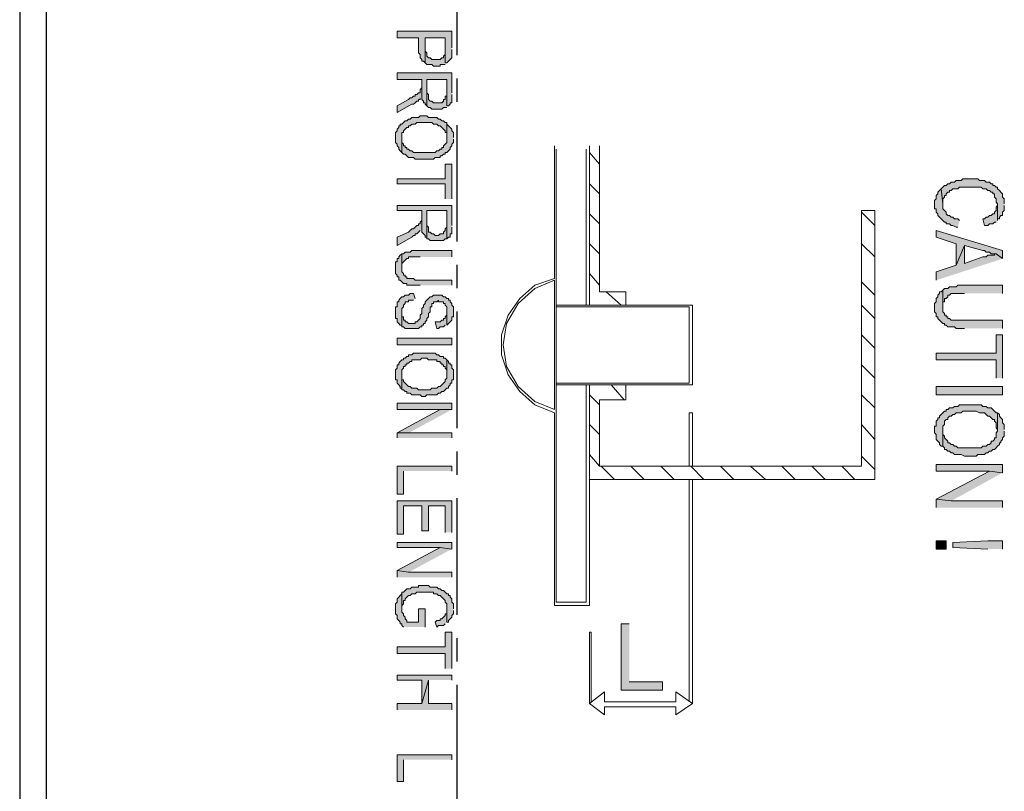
# Model space of a CAD drawing. Extents: x -31 to 1020, y 801 to 1395.
# Tile 25 of 29: x 745 to 819, y 1145 to 1202. Entities that reach past the tile are written whole.
import ezdxf

# ---------------------------------------------------------------- set-up
doc = ezdxf.new("R2010")
doc.units = 0
doc.header["$LTSCALE"] = 23.1
doc.header["$MEASUREMENT"] = 0
doc.linetypes.add('CENTER', pattern=[0.6, 0.375, -0.075, 0.075, -0.075])
doc.layers.get('0').update_dxf_attribs({"linetype": 'CONTINUOUS'})
doc.layers.add('CENTER', color=130, linetype='CENTER')
doc.layers.add('圖層 1', color=7, linetype='CONTINUOUS')

msp = doc.modelspace()

# ---------------------------------------------------------------- hatches: boundary and pattern name
at = {"layer": '圖層 1'}
for points in [[(777.473, 1199.836), (777.473, 1201.069), (773.406, 1201.069), (773.406, 1200.576), (775.008, 1200.576), (775.008, 1199.467), (775.131, 1199.343), (775.131, 1199.097), (775.255, 1198.974), (775.255, 1198.85), (775.378, 1198.85), (775.501, 1198.727), (775.501, 1200.576), (776.98, 1200.576), (776.98, 1198.727), (777.103, 1198.727), (777.227, 1198.85), (777.35, 1198.974), (777.473, 1199.097), (777.473, 1199.714)], [(776.98, 1198.727), (776.98, 1199.714), (776.98, 1199.343), (776.857, 1199.22), (776.857, 1199.097), (776.734, 1199.097), (776.61, 1198.974), (776.241, 1198.974), (775.994, 1198.974), (775.871, 1199.097), (775.748, 1199.097), (775.624, 1199.22), (775.624, 1199.467), (775.501, 1199.59), (775.501, 1200.576), (775.501, 1198.727), (775.624, 1198.604), (775.994, 1198.604), (776.117, 1198.481), (776.364, 1198.481), (776.61, 1198.481), (776.61, 1198.604), (776.98, 1198.604)], [(777.473, 1196.509), (777.473, 1197.988), (773.406, 1197.988), (773.406, 1197.495), (775.255, 1197.495), (775.255, 1196.016), (775.378, 1195.893), (775.378, 1195.769), (775.501, 1195.769), (775.501, 1195.646), (775.624, 1195.523), (775.624, 1197.495), (777.103, 1197.495), (777.103, 1195.523), (777.227, 1195.523), (777.35, 1195.646), (777.35, 1195.769), (777.473, 1195.769), (777.473, 1196.386)], [(777.103, 1195.523), (777.103, 1196.509), (777.103, 1196.262), (776.98, 1196.262), (776.98, 1196.016), (776.857, 1196.016), (776.857, 1195.893), (776.734, 1195.769), (776.364, 1195.769), (776.117, 1195.769), (775.994, 1195.893), (775.871, 1195.893), (775.748, 1196.016), (775.748, 1196.386), (775.624, 1196.509), (775.624, 1197.495), (775.624, 1195.523), (775.748, 1195.4), (775.871, 1195.4), (775.994, 1195.276), (776.734, 1195.276), (776.857, 1195.4), (777.103, 1195.4)], [(775.255, 1196.262), (775.255, 1197.002), (775.255, 1196.879), (775.131, 1196.755), (775.131, 1196.509), (775.008, 1196.509), (774.885, 1196.386), (774.762, 1196.386), (774.762, 1196.262), (774.638, 1196.262), (774.515, 1196.139), (774.392, 1196.139), (774.269, 1196.016), (773.406, 1195.523), (773.406, 1195.03), (774.515, 1195.646), (774.638, 1195.646), (774.762, 1195.769), (774.885, 1195.893), (775.008, 1195.893), (775.008, 1196.016), (775.131, 1196.016), (775.131, 1196.139)], [(777.103, 1194.167), (777.103, 1194.29), (776.98, 1194.29), (776.857, 1194.414), (776.734, 1194.414), (776.61, 1194.537), (776.487, 1194.537), (776.364, 1194.66), (775.748, 1194.66), (775.624, 1194.783), (775.378, 1194.783), (775.131, 1194.783), (775.008, 1194.66), (774.515, 1194.66), (774.392, 1194.537), (774.269, 1194.537), (774.145, 1194.414), (774.022, 1194.414), (773.899, 1194.29), (773.776, 1194.167), (773.652, 1194.167), (773.652, 1194.044), (773.529, 1194.044), (773.529, 1193.921), (773.406, 1193.797), (773.406, 1193.674), (773.283, 1193.551), (773.283, 1192.812), (773.406, 1192.688), (773.406, 1192.565), (773.529, 1192.442), (773.529, 1192.319), (773.652, 1192.195), (773.776, 1192.072), (773.776, 1193.551), (773.899, 1193.551), (773.899, 1193.674), (774.022, 1193.797), (774.145, 1193.921), (774.269, 1193.921), (774.269, 1194.044), (774.392, 1194.044), (774.515, 1194.167), (774.762, 1194.167), (774.885, 1194.29), (775.994, 1194.29), (776.117, 1194.167), (776.364, 1194.167), (776.487, 1194.044), (776.61, 1194.044), (776.734, 1193.921), (776.857, 1193.797), (776.98, 1193.674), (776.98, 1193.551), (777.103, 1193.551), (777.103, 1193.181)], [(777.596, 1193.181), (777.596, 1193.551), (777.473, 1193.674), (777.473, 1193.797), (777.35, 1193.921), (777.227, 1194.044), (777.103, 1194.167), (777.103, 1192.812), (776.98, 1192.688), (776.857, 1192.565), (776.857, 1192.442), (776.734, 1192.442), (776.734, 1192.319), (776.61, 1192.319), (776.487, 1192.195), (776.364, 1192.195), (776.241, 1192.072), (775.378, 1192.072), (774.638, 1192.072), (774.515, 1192.195), (774.392, 1192.195), (774.269, 1192.319), (774.145, 1192.319), (774.145, 1192.442), (774.022, 1192.442), (774.022, 1192.565), (773.899, 1192.565), (773.899, 1192.688), (773.776, 1192.812), (773.776, 1193.181), (773.776, 1192.072), (773.899, 1191.949), (774.022, 1191.949), (774.145, 1191.826), (774.269, 1191.702), (774.638, 1191.702), (774.762, 1191.579), (775.008, 1191.579), (776.117, 1191.579), (776.241, 1191.702), (776.487, 1191.702), (776.61, 1191.702), (776.61, 1191.826), (776.734, 1191.826), (776.857, 1191.949), (776.98, 1191.949), (776.98, 1192.072), (777.103, 1192.072), (777.227, 1192.195), (777.35, 1192.319), (777.35, 1192.442), (777.473, 1192.565), (777.473, 1192.688), (777.596, 1192.812), (777.596, 1193.058)], [(777.473, 1188.621), (777.473, 1191.209), (776.98, 1191.209), (776.98, 1190.1), (773.406, 1190.1), (773.406, 1189.73), (776.98, 1189.73), (776.98, 1188.621)], [(818.513, 1188.252), (818.513, 1188.621), (818.391, 1188.745), (818.391, 1188.991), (818.267, 1189.114), (818.144, 1189.237), (818.02, 1189.361), (818.02, 1189.484), (817.898, 1189.484), (817.774, 1189.607), (817.651, 1189.607), (817.651, 1189.73), (817.527, 1189.73), (817.405, 1189.854), (817.158, 1189.854), (817.035, 1189.977), (816.665, 1189.977), (816.542, 1190.1), (815.432, 1190.1), (815.309, 1189.977), (814.939, 1189.977), (814.816, 1189.854), (814.57, 1189.854), (814.446, 1189.73), (814.323, 1189.73), (814.2, 1189.607), (814.077, 1189.607), (813.953, 1189.484), (813.831, 1189.361), (813.953, 1188.252), (813.953, 1188.621), (814.077, 1188.745), (814.077, 1188.868), (814.2, 1188.868), (814.2, 1188.991), (814.323, 1189.114), (814.446, 1189.114), (814.446, 1189.237), (814.57, 1189.237), (814.693, 1189.361), (814.939, 1189.361), (815.063, 1189.361), (815.186, 1189.484), (816.788, 1189.484), (816.912, 1189.361), (817.158, 1189.361), (817.281, 1189.237), (817.405, 1189.237), (817.527, 1189.114), (817.651, 1189.114), (817.651, 1188.991), (817.774, 1188.991), (817.774, 1188.745), (817.898, 1188.621), (817.898, 1188.375), (818.02, 1188.252), (818.02, 1187.019), (818.02, 1187.142), (818.144, 1187.142), (818.144, 1187.266), (818.267, 1187.389), (818.391, 1187.389), (818.391, 1187.635), (818.513, 1187.759), (818.513, 1188.128)], [(815.186, 1187.019), (815.063, 1187.142), (814.816, 1187.142), (814.693, 1187.266), (814.57, 1187.266), (814.446, 1187.389), (814.323, 1187.389), (814.2, 1187.512), (814.2, 1187.635), (814.077, 1187.759), (813.953, 1187.881), (813.953, 1188.252), (813.831, 1189.361), (813.707, 1189.237), (813.584, 1189.114), (813.584, 1188.991), (813.46, 1188.868), (813.46, 1188.621), (813.338, 1188.498), (813.338, 1187.881), (813.46, 1187.881), (813.46, 1187.635), (813.584, 1187.512), (813.584, 1187.389), (813.707, 1187.266), (813.831, 1187.142), (813.953, 1187.019), (814.077, 1186.896), (814.2, 1186.896), (814.2, 1186.773), (814.446, 1186.773), (814.57, 1186.649), (814.693, 1186.649), (814.939, 1186.526), (815.063, 1186.526)], [(777.473, 1186.649), (777.473, 1188.128), (773.406, 1188.128), (773.406, 1187.759), (775.255, 1187.759), (775.255, 1186.156), (775.378, 1186.033), (775.501, 1185.91), (775.501, 1185.787), (775.624, 1185.787), (775.624, 1185.663), (775.624, 1187.759), (777.103, 1187.759), (777.103, 1185.663), (777.227, 1185.787), (777.35, 1185.787), (777.35, 1186.033), (777.473, 1186.033), (777.473, 1186.526)], [(777.103, 1185.663), (777.103, 1186.649), (777.103, 1186.526), (776.98, 1186.403), (776.98, 1186.28), (776.857, 1186.156), (776.857, 1186.033), (776.61, 1186.033), (776.487, 1185.91), (776.364, 1185.91), (776.241, 1185.91), (776.117, 1186.033), (775.994, 1186.033), (775.871, 1186.156), (775.748, 1186.156), (775.748, 1186.526), (775.624, 1186.649), (775.624, 1187.759), (775.624, 1185.663), (775.748, 1185.663), (775.871, 1185.54), (776.857, 1185.54), (776.98, 1185.663)], [(818.02, 1187.019), (818.02, 1188.252), (818.02, 1188.128), (817.898, 1188.005), (817.898, 1187.759), (817.774, 1187.635), (817.774, 1187.512), (817.651, 1187.512), (817.527, 1187.389), (817.405, 1187.389), (817.281, 1187.266), (817.158, 1187.266), (817.035, 1187.142), (816.912, 1187.142), (817.035, 1186.649), (817.281, 1186.649), (817.405, 1186.773), (817.651, 1186.773), (817.774, 1186.896), (817.898, 1186.896)], [(775.255, 1186.403), (775.255, 1187.142), (775.255, 1187.019), (775.131, 1186.896), (775.131, 1186.773), (775.008, 1186.773), (775.008, 1186.649), (774.885, 1186.649), (774.762, 1186.526), (774.638, 1186.403), (774.515, 1186.403), (774.392, 1186.28), (774.269, 1186.156), (773.406, 1185.787), (773.406, 1185.17), (774.515, 1185.787), (774.638, 1185.91), (774.762, 1185.91), (774.762, 1186.033), (774.885, 1186.033), (775.008, 1186.156), (775.131, 1186.28)], [(818.391, 1184.184), (818.391, 1184.8), (813.46, 1186.28), (813.46, 1185.787), (814.939, 1185.294), (814.939, 1183.692), (815.556, 1185.17), (816.912, 1184.8), (817.035, 1184.8), (817.158, 1184.677), (817.405, 1184.677), (817.527, 1184.554), (817.898, 1184.554)], [(777.473, 1184.308), (777.473, 1184.8), (775.131, 1184.8), (774.515, 1184.8), (774.392, 1184.677), (774.022, 1184.677), (773.899, 1184.554), (773.776, 1184.554), (773.776, 1183.568), (773.776, 1183.814), (773.899, 1183.938), (774.022, 1184.061), (774.145, 1184.184), (774.269, 1184.184), (774.269, 1184.308), (774.638, 1184.308), (775.131, 1184.308)], [(818.391, 1184.184), (817.898, 1184.554), (817.774, 1184.554), (817.774, 1184.431), (817.281, 1184.431), (817.158, 1184.308), (816.912, 1184.308), (815.556, 1183.814), (815.556, 1185.17), (814.939, 1183.692), (813.46, 1183.199), (813.46, 1182.582)], [(777.473, 1182.213), (777.473, 1182.582), (774.762, 1182.582), (774.638, 1182.706), (774.145, 1182.706), (774.145, 1182.828), (774.022, 1182.828), (774.022, 1182.952), (773.899, 1182.952), (773.899, 1183.075), (773.776, 1183.199), (773.776, 1184.554), (773.652, 1184.431), (773.529, 1184.308), (773.529, 1184.184), (773.406, 1184.184), (773.406, 1183.938), (773.283, 1183.938), (773.283, 1183.075), (773.406, 1182.952), (773.406, 1182.828), (773.529, 1182.828), (773.529, 1182.582), (773.652, 1182.582), (773.776, 1182.459), (773.899, 1182.336), (774.145, 1182.336), (774.145, 1182.213), (775.131, 1182.213)], [(818.391, 1179.008), (818.391, 1179.624), (814.57, 1179.624), (814.446, 1179.747), (814.323, 1179.747), (814.323, 1179.871), (814.2, 1179.871), (814.2, 1179.994), (814.077, 1179.994), (814.077, 1180.117), (813.953, 1180.24), (813.953, 1181.843), (813.831, 1181.719), (813.707, 1181.719), (813.707, 1181.596), (813.584, 1181.473), (813.584, 1181.35), (813.46, 1181.227), (813.46, 1180.98), (813.338, 1180.857), (813.338, 1180.24), (813.46, 1180.117), (813.46, 1179.871), (813.584, 1179.871), (813.584, 1179.747), (813.707, 1179.624), (813.831, 1179.501), (813.953, 1179.378), (814.077, 1179.378), (814.077, 1179.254), (814.2, 1179.254), (814.323, 1179.132), (814.816, 1179.132), (814.939, 1179.008), (815.556, 1179.008)], [(818.391, 1181.596), (818.391, 1182.213), (815.556, 1182.213), (815.063, 1182.213), (814.939, 1182.089), (814.446, 1182.089), (814.323, 1181.966), (814.077, 1181.966), (813.953, 1181.843), (813.953, 1180.61), (813.953, 1180.98), (814.077, 1180.98), (814.077, 1181.227), (814.2, 1181.227), (814.323, 1181.35), (814.323, 1181.473), (814.446, 1181.473), (814.57, 1181.596), (815.556, 1181.596)], [(774.762, 1181.227), (774.638, 1181.596), (774.392, 1181.596), (774.269, 1181.473), (774.022, 1181.473), (773.899, 1181.35), (773.776, 1181.35), (773.652, 1181.227), (773.529, 1181.103), (773.529, 1180.98), (773.406, 1180.98), (773.406, 1180.61), (773.283, 1180.61), (773.283, 1179.747), (773.406, 1179.747), (773.406, 1179.501), (773.529, 1179.378), (773.652, 1179.254), (773.776, 1179.254), (773.776, 1180.487), (773.899, 1180.61), (773.899, 1180.733), (774.022, 1180.857), (774.022, 1180.98), (774.269, 1180.98), (774.269, 1181.103), (774.638, 1181.103)], [(777.596, 1180.24), (777.596, 1180.61), (777.473, 1180.733), (777.473, 1180.857), (777.35, 1180.98), (777.35, 1181.103), (777.227, 1181.103), (777.227, 1181.227), (777.103, 1181.227), (776.98, 1181.35), (776.857, 1181.35), (776.734, 1181.473), (776.61, 1181.473), (776.117, 1181.473), (775.994, 1181.35), (775.871, 1181.35), (775.748, 1181.227), (775.624, 1181.103), (775.501, 1180.98), (775.501, 1180.857), (775.378, 1180.733), (775.378, 1180.61), (775.255, 1180.487), (775.255, 1180.117), (775.131, 1179.994), (775.131, 1179.747), (775.008, 1179.624), (774.885, 1179.501), (774.762, 1179.501), (774.762, 1179.378), (774.392, 1179.378), (774.269, 1179.378), (774.145, 1179.501), (774.022, 1179.501), (774.022, 1179.624), (773.899, 1179.624), (773.899, 1179.871), (773.776, 1179.871), (773.776, 1180.24), (773.776, 1179.132), (773.899, 1179.132), (774.022, 1179.008), (774.145, 1179.008), (774.762, 1179.008), (775.008, 1179.008), (775.131, 1179.132), (775.255, 1179.132), (775.255, 1179.254), (775.378, 1179.254), (775.378, 1179.378), (775.501, 1179.378), (775.501, 1179.501), (775.624, 1179.624), (775.624, 1179.747), (775.748, 1179.871), (775.748, 1180.117), (775.871, 1180.24), (775.871, 1180.61), (775.994, 1180.61), (775.994, 1180.857), (776.117, 1180.857), (776.117, 1180.98), (776.364, 1180.98), (776.487, 1181.103), (776.487, 1180.98), (776.857, 1180.98), (776.857, 1180.857), (776.98, 1180.857), (776.98, 1180.733), (777.103, 1180.61), (777.103, 1179.254), (777.227, 1179.378), (777.35, 1179.501), (777.473, 1179.624), (777.473, 1179.871), (777.596, 1179.871)], [(777.103, 1179.254), (777.103, 1180.24), (777.103, 1179.994), (776.98, 1179.871), (776.98, 1179.747), (776.857, 1179.747), (776.857, 1179.624), (776.734, 1179.624), (776.61, 1179.501), (776.487, 1179.501), (776.241, 1179.501), (776.364, 1179.008), (776.487, 1179.008), (776.61, 1179.132), (776.857, 1179.132), (776.98, 1179.254)], [(773.406, 1177.775), (777.473, 1177.775), (777.473, 1178.268), (773.406, 1178.268)], [(818.391, 1175.311), (818.391, 1178.515), (817.898, 1178.515), (817.898, 1177.159), (813.46, 1177.159), (813.46, 1176.666), (817.898, 1176.666), (817.898, 1175.311)], [(777.103, 1176.666), (776.98, 1176.79), (776.857, 1176.79), (776.857, 1176.913), (776.61, 1176.913), (776.487, 1177.036), (776.364, 1177.036), (776.241, 1177.159), (775.378, 1177.159), (774.638, 1177.159), (774.515, 1177.036), (774.392, 1177.036), (774.269, 1177.036), (774.269, 1176.913), (774.145, 1176.913), (774.022, 1176.79), (773.899, 1176.79), (773.899, 1176.666), (773.776, 1176.666), (773.652, 1176.543), (773.529, 1176.42), (773.529, 1176.297), (773.406, 1176.297), (773.406, 1176.05), (773.283, 1175.927), (773.283, 1175.187), (773.406, 1175.187), (773.406, 1174.941), (773.529, 1174.818), (773.652, 1174.694), (773.652, 1174.571), (773.776, 1174.571), (773.776, 1175.927), (773.899, 1176.05), (773.899, 1176.173), (774.022, 1176.173), (774.022, 1176.297), (774.145, 1176.297), (774.145, 1176.42), (774.269, 1176.42), (774.392, 1176.543), (774.515, 1176.543), (774.515, 1176.666), (775.131, 1176.666), (775.255, 1176.79), (775.624, 1176.79), (775.748, 1176.666), (776.364, 1176.666), (776.364, 1176.543), (776.61, 1176.543), (776.61, 1176.42), (776.734, 1176.42), (776.734, 1176.297), (776.857, 1176.297), (776.857, 1176.173), (776.98, 1176.173), (776.98, 1176.05), (777.103, 1175.927), (777.103, 1175.557)], [(777.596, 1175.557), (777.596, 1175.927), (777.473, 1176.05), (777.473, 1176.297), (777.35, 1176.297), (777.35, 1176.42), (777.227, 1176.42), (777.227, 1176.543), (777.103, 1176.666), (777.103, 1175.311), (776.98, 1175.187), (776.98, 1175.064), (776.857, 1174.941), (776.734, 1174.818), (776.61, 1174.694), (776.487, 1174.694), (776.364, 1174.571), (775.994, 1174.571), (775.871, 1174.448), (775.378, 1174.448), (775.008, 1174.448), (774.885, 1174.571), (774.515, 1174.571), (774.392, 1174.694), (774.269, 1174.694), (774.145, 1174.818), (774.022, 1174.941), (773.899, 1175.064), (773.899, 1175.187), (773.776, 1175.187), (773.776, 1175.557), (773.776, 1174.448), (773.899, 1174.448), (774.022, 1174.325), (774.145, 1174.325), (774.145, 1174.201), (774.269, 1174.201), (774.392, 1174.201), (774.515, 1174.078), (775.008, 1174.078), (775.131, 1174.078), (775.255, 1173.955), (775.501, 1173.955), (775.624, 1174.078), (776.364, 1174.078), (776.487, 1174.201), (776.61, 1174.201), (776.734, 1174.325), (776.857, 1174.325), (776.98, 1174.448), (777.103, 1174.571), (777.227, 1174.571), (777.227, 1174.694), (777.35, 1174.818), (777.35, 1174.941), (777.473, 1174.941), (777.473, 1175.187), (777.596, 1175.187)], [(813.46, 1174.078), (818.391, 1174.078), (818.391, 1174.694), (813.46, 1174.694)], [(777.473, 1172.969), (777.473, 1173.462), (773.406, 1173.462), (773.406, 1172.969), (776.61, 1172.969)], [(818.02, 1172.723), (817.898, 1172.723), (817.774, 1172.846), (817.651, 1172.969), (817.527, 1173.092), (817.281, 1173.092), (817.158, 1173.215), (816.912, 1173.215), (816.788, 1173.339), (815.186, 1173.339), (815.063, 1173.215), (814.816, 1173.215), (814.693, 1173.092), (814.446, 1173.092), (814.323, 1172.969), (814.2, 1172.969), (814.2, 1172.846), (814.077, 1172.846), (813.953, 1172.723), (813.831, 1172.599), (813.707, 1172.476), (813.707, 1172.353), (813.584, 1172.353), (813.584, 1172.23), (813.46, 1172.106), (813.46, 1171.737), (813.338, 1171.737), (813.338, 1171.244), (813.46, 1171.12), (813.46, 1170.751), (813.584, 1170.627), (813.707, 1170.504), (813.707, 1170.381), (813.831, 1170.258), (813.953, 1170.258), (813.953, 1171.737), (814.077, 1171.86), (814.077, 1172.106), (814.2, 1172.23), (814.323, 1172.23), (814.323, 1172.353), (814.446, 1172.476), (814.57, 1172.476), (814.693, 1172.599), (814.816, 1172.599), (814.939, 1172.723), (815.309, 1172.723), (815.432, 1172.846), (816.419, 1172.846), (816.665, 1172.723), (817.035, 1172.723), (817.158, 1172.599), (817.281, 1172.476), (817.405, 1172.476), (817.527, 1172.353), (817.651, 1172.23), (817.774, 1172.23), (817.774, 1172.106), (817.898, 1171.983), (817.898, 1171.613), (818.02, 1171.49)], [(777.473, 1172.969), (776.61, 1172.969), (773.406, 1171.244), (774.269, 1171.244)], [(818.513, 1171.49), (818.513, 1171.86), (818.391, 1171.983), (818.391, 1172.23), (818.267, 1172.353), (818.144, 1172.476), (818.144, 1172.599), (818.02, 1172.723), (818.02, 1171.367), (817.898, 1171.244), (817.898, 1170.874), (817.774, 1170.874), (817.774, 1170.751), (817.651, 1170.627), (817.527, 1170.627), (817.527, 1170.504), (817.405, 1170.381), (817.281, 1170.381), (817.158, 1170.258), (816.912, 1170.258), (816.788, 1170.134), (815.063, 1170.134), (814.939, 1170.258), (814.816, 1170.258), (814.693, 1170.381), (814.57, 1170.381), (814.446, 1170.504), (814.323, 1170.504), (814.323, 1170.627), (814.2, 1170.751), (814.077, 1170.874), (814.077, 1170.997), (813.953, 1171.12), (813.953, 1171.49), (813.953, 1170.258), (814.077, 1170.134), (814.077, 1170.011), (814.2, 1170.011), (814.323, 1169.888), (814.446, 1169.888), (814.57, 1169.765), (814.693, 1169.765), (814.816, 1169.641), (815.309, 1169.641), (815.556, 1169.518), (816.419, 1169.518), (816.542, 1169.641), (817.035, 1169.641), (817.158, 1169.765), (817.281, 1169.765), (817.405, 1169.888), (817.527, 1169.888), (817.651, 1170.011), (817.774, 1170.011), (817.898, 1170.134), (818.02, 1170.258), (818.144, 1170.381), (818.144, 1170.504), (818.267, 1170.504), (818.267, 1170.627), (818.391, 1170.751), (818.391, 1170.874), (818.513, 1170.997), (818.513, 1171.367)], [(777.473, 1170.874), (777.473, 1171.244), (773.406, 1171.244), (773.406, 1170.874)], [(777.473, 1168.409), (777.473, 1168.779), (773.406, 1168.779), (773.406, 1166.684), (773.899, 1166.684), (773.899, 1168.409)], [(818.391, 1168.286), (818.391, 1168.902), (813.46, 1168.902), (813.46, 1168.409), (817.405, 1168.409)], [(818.391, 1168.286), (817.405, 1168.409), (813.46, 1166.314), (814.57, 1166.191)], [(777.473, 1163.849), (777.473, 1166.191), (773.406, 1166.191), (773.406, 1163.726), (773.899, 1163.726), (773.899, 1165.821), (775.255, 1165.821), (775.255, 1163.972), (775.748, 1163.972), (775.748, 1165.821), (776.98, 1165.821), (776.98, 1163.849)], [(818.391, 1165.698), (818.391, 1166.191), (814.57, 1166.191), (813.46, 1166.314), (813.46, 1165.698)], [(777.473, 1162.617), (777.473, 1163.11), (773.406, 1163.11), (773.406, 1162.74), (776.61, 1162.74)], [(813.46, 1162.617), (814.2, 1162.617), (814.2, 1163.232), (813.46, 1163.232)], [(818.391, 1162.617), (818.391, 1163.232), (817.281, 1163.232), (814.693, 1163.11), (814.693, 1162.74), (817.281, 1162.617)], [(777.473, 1162.617), (776.61, 1162.74), (773.406, 1161.014), (774.269, 1160.891)], [(777.473, 1160.521), (777.473, 1160.891), (774.269, 1160.891), (773.406, 1161.014), (773.406, 1160.521)], [(777.596, 1158.179), (777.596, 1158.55), (777.473, 1158.672), (777.473, 1158.919), (777.35, 1159.042), (777.35, 1159.165), (777.227, 1159.165), (777.227, 1159.289), (777.103, 1159.289), (776.98, 1159.412), (776.857, 1159.535), (776.734, 1159.535), (776.61, 1159.659), (776.487, 1159.659), (776.364, 1159.782), (775.871, 1159.782), (775.748, 1159.905), (775.008, 1159.905), (775.008, 1159.782), (774.515, 1159.782), (774.392, 1159.659), (774.269, 1159.659), (774.145, 1159.659), (774.022, 1159.535), (773.899, 1159.412), (773.776, 1159.412), (773.776, 1158.179), (773.776, 1158.426), (773.899, 1158.55), (773.899, 1158.796), (774.022, 1158.796), (774.022, 1158.919), (774.145, 1159.042), (774.269, 1159.165), (774.392, 1159.165), (774.515, 1159.289), (774.762, 1159.289), (774.885, 1159.412), (775.008, 1159.412), (775.501, 1159.412), (776.117, 1159.412), (776.117, 1159.289), (776.364, 1159.289), (776.487, 1159.165), (776.61, 1159.165), (776.734, 1159.042), (776.857, 1158.919), (776.98, 1158.796), (776.98, 1158.672), (777.103, 1158.55), (777.103, 1157.194), (777.227, 1157.194), (777.227, 1157.317), (777.35, 1157.44), (777.473, 1157.564), (777.473, 1157.686), (777.596, 1157.81), (777.596, 1158.057)], [(775.501, 1156.824), (775.501, 1158.179), (775.008, 1158.179), (775.008, 1157.194), (774.145, 1157.194), (774.145, 1157.317), (774.022, 1157.44), (774.022, 1157.564), (773.899, 1157.686), (773.899, 1157.81), (773.776, 1157.933), (773.776, 1159.289), (773.652, 1159.165), (773.529, 1159.042), (773.406, 1158.919), (773.406, 1158.672), (773.283, 1158.55), (773.283, 1157.81), (773.406, 1157.686), (773.406, 1157.44), (773.529, 1157.317), (773.652, 1157.194), (773.652, 1157.07), (773.776, 1157.07), (773.776, 1156.947), (773.899, 1156.824)], [(777.103, 1157.194), (777.103, 1158.179), (777.103, 1157.81), (776.98, 1157.81), (776.98, 1157.686), (776.857, 1157.564), (776.734, 1157.44), (776.61, 1157.44), (776.61, 1157.317), (776.364, 1157.317), (776.241, 1157.194), (776.364, 1156.824), (776.487, 1156.947), (776.857, 1156.947), (776.98, 1157.07)], [(790.66, 1157.07), (790.044, 1157.07), (790.044, 1152.141), (793.125, 1152.141), (793.125, 1152.757), (790.66, 1152.757)], [(777.473, 1153.743), (777.473, 1156.454), (776.98, 1156.454), (776.98, 1155.345), (773.406, 1155.345), (773.406, 1154.852), (776.98, 1154.852), (776.98, 1153.743)], [(777.473, 1152.88), (777.473, 1153.25), (773.406, 1153.25), (773.406, 1152.88), (775.255, 1152.88), (775.255, 1151.155), (775.748, 1152.88)], [(777.473, 1150.662), (777.473, 1151.155), (775.748, 1151.155), (775.748, 1152.88), (775.255, 1151.155), (773.406, 1151.155), (773.406, 1150.662)], [(777.473, 1146.964), (777.473, 1147.334), (773.406, 1147.334), (773.406, 1145.362), (773.899, 1145.362), (773.899, 1146.964)]]:
    msp.add_hatch(color=7, dxfattribs=at).paths.add_polyline_path(points)

# ---------------------------------------------------------------- linework, layer by layer
at = {"color": 7, "linetype": 'Continuous'}
for p, q in [((745.38, 1260.067), (745.38, 1045.067)), ((747.38, 1130.067), (747.38, 1256.067))]:
    msp.add_line(p, q, dxfattribs=at)
at = {"layer": 'CENTER'}
msp.add_line((777.88, 1074.567), (777.88, 1230.567), dxfattribs=at)
at = {"layer": '圖層 1', "lineweight": 0}
for points in [[(777.473, 1199.836), (777.473, 1201.069), (773.406, 1201.069), (773.406, 1200.576), (775.008, 1200.576), (775.008, 1199.467), (775.131, 1199.343), (775.131, 1199.097), (775.255, 1198.974), (775.255, 1198.85), (775.378, 1198.85), (775.501, 1198.727), (775.501, 1200.576), (776.98, 1200.576), (776.98, 1198.727), (777.103, 1198.727), (777.227, 1198.85), (777.35, 1198.974), (777.473, 1199.097), (777.473, 1199.714)], [(776.98, 1198.727), (776.98, 1199.714), (776.98, 1199.343), (776.857, 1199.22), (776.857, 1199.097), (776.734, 1199.097), (776.61, 1198.974), (776.241, 1198.974), (775.994, 1198.974), (775.871, 1199.097), (775.748, 1199.097), (775.624, 1199.22), (775.624, 1199.467), (775.501, 1199.59), (775.501, 1200.576), (775.501, 1198.727), (775.624, 1198.604), (775.994, 1198.604), (776.117, 1198.481), (776.364, 1198.481), (776.61, 1198.481), (776.61, 1198.604), (776.98, 1198.604)], [(777.473, 1196.509), (777.473, 1197.988), (773.406, 1197.988), (773.406, 1197.495), (775.255, 1197.495), (775.255, 1196.016), (775.378, 1195.893), (775.378, 1195.769), (775.501, 1195.769), (775.501, 1195.646), (775.624, 1195.523), (775.624, 1197.495), (777.103, 1197.495), (777.103, 1195.523), (777.227, 1195.523), (777.35, 1195.646), (777.35, 1195.769), (777.473, 1195.769), (777.473, 1196.386)], [(777.103, 1195.523), (777.103, 1196.509), (777.103, 1196.262), (776.98, 1196.262), (776.98, 1196.016), (776.857, 1196.016), (776.857, 1195.893), (776.734, 1195.769), (776.364, 1195.769), (776.117, 1195.769), (775.994, 1195.893), (775.871, 1195.893), (775.748, 1196.016), (775.748, 1196.386), (775.624, 1196.509), (775.624, 1197.495), (775.624, 1195.523), (775.748, 1195.4), (775.871, 1195.4), (775.994, 1195.276), (776.734, 1195.276), (776.857, 1195.4), (777.103, 1195.4)], [(775.255, 1196.262), (775.255, 1197.002), (775.255, 1196.879), (775.131, 1196.755), (775.131, 1196.509), (775.008, 1196.509), (774.885, 1196.386), (774.762, 1196.386), (774.762, 1196.262), (774.638, 1196.262), (774.515, 1196.139), (774.392, 1196.139), (774.269, 1196.016), (773.406, 1195.523), (773.406, 1195.03), (774.515, 1195.646), (774.638, 1195.646), (774.762, 1195.769), (774.885, 1195.893), (775.008, 1195.893), (775.008, 1196.016), (775.131, 1196.016), (775.131, 1196.139)], [(777.103, 1194.167), (777.103, 1194.29), (776.98, 1194.29), (776.857, 1194.414), (776.734, 1194.414), (776.61, 1194.537), (776.487, 1194.537), (776.364, 1194.66), (775.748, 1194.66), (775.624, 1194.783), (775.378, 1194.783), (775.131, 1194.783), (775.008, 1194.66), (774.515, 1194.66), (774.392, 1194.537), (774.269, 1194.537), (774.145, 1194.414), (774.022, 1194.414), (773.899, 1194.29), (773.776, 1194.167), (773.652, 1194.167), (773.652, 1194.044), (773.529, 1194.044), (773.529, 1193.921), (773.406, 1193.797), (773.406, 1193.674), (773.283, 1193.551), (773.283, 1192.812), (773.406, 1192.688), (773.406, 1192.565), (773.529, 1192.442), (773.529, 1192.319), (773.652, 1192.195), (773.776, 1192.072), (773.776, 1193.551), (773.899, 1193.551), (773.899, 1193.674), (774.022, 1193.797), (774.145, 1193.921), (774.269, 1193.921), (774.269, 1194.044), (774.392, 1194.044), (774.515, 1194.167), (774.762, 1194.167), (774.885, 1194.29), (775.994, 1194.29), (776.117, 1194.167), (776.364, 1194.167), (776.487, 1194.044), (776.61, 1194.044), (776.734, 1193.921), (776.857, 1193.797), (776.98, 1193.674), (776.98, 1193.551), (777.103, 1193.551), (777.103, 1193.181)], [(777.596, 1193.181), (777.596, 1193.551), (777.473, 1193.674), (777.473, 1193.797), (777.35, 1193.921), (777.227, 1194.044), (777.103, 1194.167), (777.103, 1192.812), (776.98, 1192.688), (776.857, 1192.565), (776.857, 1192.442), (776.734, 1192.442), (776.734, 1192.319), (776.61, 1192.319), (776.487, 1192.195), (776.364, 1192.195), (776.241, 1192.072), (775.378, 1192.072), (774.638, 1192.072), (774.515, 1192.195), (774.392, 1192.195), (774.269, 1192.319), (774.145, 1192.319), (774.145, 1192.442), (774.022, 1192.442), (774.022, 1192.565), (773.899, 1192.565), (773.899, 1192.688), (773.776, 1192.812), (773.776, 1193.181), (773.776, 1192.072), (773.899, 1191.949), (774.022, 1191.949), (774.145, 1191.826), (774.269, 1191.702), (774.638, 1191.702), (774.762, 1191.579), (775.008, 1191.579), (776.117, 1191.579), (776.241, 1191.702), (776.487, 1191.702), (776.61, 1191.702), (776.61, 1191.826), (776.734, 1191.826), (776.857, 1191.949), (776.98, 1191.949), (776.98, 1192.072), (777.103, 1192.072), (777.227, 1192.195), (777.35, 1192.319), (777.35, 1192.442), (777.473, 1192.565), (777.473, 1192.688), (777.596, 1192.812), (777.596, 1193.058)], [(777.473, 1188.621), (777.473, 1191.209), (776.98, 1191.209), (776.98, 1190.1), (773.406, 1190.1), (773.406, 1189.73), (776.98, 1189.73), (776.98, 1188.621)], [(818.513, 1188.252), (818.513, 1188.621), (818.391, 1188.745), (818.391, 1188.991), (818.267, 1189.114), (818.144, 1189.237), (818.02, 1189.361), (818.02, 1189.484), (817.898, 1189.484), (817.774, 1189.607), (817.651, 1189.607), (817.651, 1189.73), (817.527, 1189.73), (817.405, 1189.854), (817.158, 1189.854), (817.035, 1189.977), (816.665, 1189.977), (816.542, 1190.1), (815.432, 1190.1), (815.309, 1189.977), (814.939, 1189.977), (814.816, 1189.854), (814.57, 1189.854), (814.446, 1189.73), (814.323, 1189.73), (814.2, 1189.607), (814.077, 1189.607), (813.953, 1189.484), (813.831, 1189.361), (813.953, 1188.252), (813.953, 1188.621), (814.077, 1188.745), (814.077, 1188.868), (814.2, 1188.868), (814.2, 1188.991), (814.323, 1189.114), (814.446, 1189.114), (814.446, 1189.237), (814.57, 1189.237), (814.693, 1189.361), (814.939, 1189.361), (815.063, 1189.361), (815.186, 1189.484), (816.788, 1189.484), (816.912, 1189.361), (817.158, 1189.361), (817.281, 1189.237), (817.405, 1189.237), (817.527, 1189.114), (817.651, 1189.114), (817.651, 1188.991), (817.774, 1188.991), (817.774, 1188.745), (817.898, 1188.621), (817.898, 1188.375), (818.02, 1188.252), (818.02, 1187.019), (818.02, 1187.142), (818.144, 1187.142), (818.144, 1187.266), (818.267, 1187.389), (818.391, 1187.389), (818.391, 1187.635), (818.513, 1187.759), (818.513, 1188.128)], [(815.186, 1187.019), (815.186, 1187.019), (815.063, 1187.142), (814.816, 1187.142), (814.693, 1187.266), (814.57, 1187.266), (814.446, 1187.389), (814.323, 1187.389), (814.2, 1187.512), (814.2, 1187.635), (814.077, 1187.759), (813.953, 1187.881), (813.953, 1188.252), (813.831, 1189.361), (813.707, 1189.237), (813.584, 1189.114), (813.584, 1188.991), (813.46, 1188.868), (813.46, 1188.621), (813.338, 1188.498), (813.338, 1187.881), (813.46, 1187.881), (813.46, 1187.635), (813.584, 1187.512), (813.584, 1187.389), (813.707, 1187.266), (813.831, 1187.142), (813.953, 1187.019), (814.077, 1186.896), (814.2, 1186.896), (814.2, 1186.773), (814.446, 1186.773), (814.57, 1186.649), (814.693, 1186.649), (814.939, 1186.526), (815.063, 1186.526)], [(777.473, 1186.649), (777.473, 1188.128), (773.406, 1188.128), (773.406, 1187.759), (775.255, 1187.759), (775.255, 1186.156), (775.378, 1186.033), (775.501, 1185.91), (775.501, 1185.787), (775.624, 1185.787), (775.624, 1185.663), (775.624, 1187.759), (777.103, 1187.759), (777.103, 1185.663), (777.227, 1185.787), (777.35, 1185.787), (777.35, 1186.033), (777.473, 1186.033), (777.473, 1186.526)], [(777.103, 1185.663), (777.103, 1186.649), (777.103, 1186.526), (776.98, 1186.403), (776.98, 1186.28), (776.857, 1186.156), (776.857, 1186.033), (776.61, 1186.033), (776.487, 1185.91), (776.364, 1185.91), (776.241, 1185.91), (776.117, 1186.033), (775.994, 1186.033), (775.871, 1186.156), (775.748, 1186.156), (775.748, 1186.526), (775.624, 1186.649), (775.624, 1187.759), (775.624, 1185.663), (775.748, 1185.663), (775.871, 1185.54), (776.857, 1185.54), (776.98, 1185.663), (777.103, 1185.663)], [(818.02, 1187.019), (818.02, 1188.252), (818.02, 1188.128), (817.898, 1188.005), (817.898, 1187.759), (817.774, 1187.635), (817.774, 1187.512), (817.651, 1187.512), (817.527, 1187.389), (817.405, 1187.389), (817.281, 1187.266), (817.158, 1187.266), (817.035, 1187.142), (816.912, 1187.142), (817.035, 1186.649), (817.281, 1186.649), (817.405, 1186.773), (817.651, 1186.773), (817.774, 1186.896), (817.898, 1186.896)], [(775.255, 1186.403), (775.255, 1187.142), (775.255, 1187.019), (775.131, 1186.896), (775.131, 1186.773), (775.008, 1186.773), (775.008, 1186.649), (774.885, 1186.649), (774.762, 1186.526), (774.638, 1186.403), (774.515, 1186.403), (774.392, 1186.28), (774.269, 1186.156), (773.406, 1185.787), (773.406, 1185.17), (774.515, 1185.787), (774.638, 1185.91), (774.762, 1185.91), (774.762, 1186.033), (774.885, 1186.033), (775.008, 1186.156), (775.131, 1186.28)], [(818.391, 1184.184), (818.391, 1184.8), (813.46, 1186.28), (813.46, 1185.787), (814.939, 1185.294), (814.939, 1183.692), (815.556, 1185.17), (816.912, 1184.8), (817.035, 1184.8), (817.158, 1184.677), (817.405, 1184.677), (817.527, 1184.554), (817.898, 1184.554)], [(777.473, 1184.308), (777.473, 1184.8), (775.131, 1184.8), (774.515, 1184.8), (774.392, 1184.677), (774.022, 1184.677), (773.899, 1184.554), (773.776, 1184.554), (773.776, 1183.568), (773.776, 1183.814), (773.899, 1183.938), (774.022, 1184.061), (774.145, 1184.184), (774.269, 1184.184), (774.269, 1184.308), (774.638, 1184.308), (775.131, 1184.308)], [(818.391, 1184.184), (817.898, 1184.554), (817.774, 1184.554), (817.774, 1184.431), (817.281, 1184.431), (817.158, 1184.308), (816.912, 1184.308), (815.556, 1183.814), (815.556, 1185.17), (814.939, 1183.692), (813.46, 1183.199), (813.46, 1182.582)], [(777.473, 1182.213), (777.473, 1182.582), (774.762, 1182.582), (774.638, 1182.706), (774.145, 1182.706), (774.145, 1182.828), (774.022, 1182.828), (774.022, 1182.952), (773.899, 1182.952), (773.899, 1183.075), (773.776, 1183.199), (773.776, 1184.554), (773.652, 1184.431), (773.529, 1184.308), (773.529, 1184.184), (773.406, 1184.184), (773.406, 1183.938), (773.283, 1183.938), (773.283, 1183.075), (773.406, 1182.952), (773.406, 1182.828), (773.529, 1182.828), (773.529, 1182.582), (773.652, 1182.582), (773.776, 1182.459), (773.899, 1182.336), (774.145, 1182.336), (774.145, 1182.213), (775.131, 1182.213)], [(818.391, 1179.008), (818.391, 1179.624), (814.57, 1179.624), (814.446, 1179.747), (814.323, 1179.747), (814.323, 1179.871), (814.2, 1179.871), (814.2, 1179.994), (814.077, 1179.994), (814.077, 1180.117), (813.953, 1180.24), (813.953, 1181.843), (813.831, 1181.719), (813.707, 1181.719), (813.707, 1181.596), (813.584, 1181.473), (813.584, 1181.35), (813.46, 1181.227), (813.46, 1180.98), (813.338, 1180.857), (813.338, 1180.24), (813.46, 1180.117), (813.46, 1179.871), (813.584, 1179.871), (813.584, 1179.747), (813.707, 1179.624), (813.831, 1179.501), (813.953, 1179.378), (814.077, 1179.378), (814.077, 1179.254), (814.2, 1179.254), (814.323, 1179.132), (814.816, 1179.132), (814.939, 1179.008), (815.556, 1179.008)], [(818.391, 1181.596), (818.391, 1182.213), (815.556, 1182.213), (815.063, 1182.213), (814.939, 1182.089), (814.446, 1182.089), (814.323, 1181.966), (814.077, 1181.966), (813.953, 1181.843), (813.953, 1180.61), (813.953, 1180.98), (814.077, 1180.98), (814.077, 1181.227), (814.2, 1181.227), (814.323, 1181.35), (814.323, 1181.473), (814.446, 1181.473), (814.57, 1181.596), (815.556, 1181.596)], [(774.762, 1181.227), (774.638, 1181.596), (774.392, 1181.596), (774.269, 1181.473), (774.022, 1181.473), (773.899, 1181.35), (773.776, 1181.35), (773.652, 1181.227), (773.529, 1181.103), (773.529, 1180.98), (773.406, 1180.98), (773.406, 1180.61), (773.283, 1180.61), (773.283, 1179.747), (773.406, 1179.747), (773.406, 1179.501), (773.529, 1179.378), (773.652, 1179.254), (773.776, 1179.254), (773.776, 1180.487), (773.899, 1180.61), (773.899, 1180.733), (774.022, 1180.857), (774.022, 1180.98), (774.269, 1180.98), (774.269, 1181.103), (774.638, 1181.103)], [(777.596, 1180.24), (777.596, 1180.61), (777.473, 1180.733), (777.473, 1180.857), (777.35, 1180.98), (777.35, 1181.103), (777.227, 1181.103), (777.227, 1181.227), (777.103, 1181.227), (776.98, 1181.35), (776.857, 1181.35), (776.734, 1181.473), (776.61, 1181.473), (776.117, 1181.473), (775.994, 1181.35), (775.871, 1181.35), (775.748, 1181.227), (775.624, 1181.103), (775.501, 1180.98), (775.501, 1180.857), (775.378, 1180.733), (775.378, 1180.61), (775.255, 1180.487), (775.255, 1180.117), (775.131, 1179.994), (775.131, 1179.747), (775.008, 1179.624), (774.885, 1179.501), (774.762, 1179.501), (774.762, 1179.378), (774.392, 1179.378), (774.269, 1179.378), (774.145, 1179.501), (774.022, 1179.501), (774.022, 1179.624), (773.899, 1179.624), (773.899, 1179.871), (773.776, 1179.871), (773.776, 1180.24), (773.776, 1179.132), (773.899, 1179.132), (774.022, 1179.008), (774.145, 1179.008), (774.762, 1179.008), (775.008, 1179.008), (775.131, 1179.132), (775.255, 1179.132), (775.255, 1179.254), (775.378, 1179.254), (775.378, 1179.378), (775.501, 1179.378), (775.501, 1179.501), (775.624, 1179.624), (775.624, 1179.747), (775.748, 1179.871), (775.748, 1180.117), (775.871, 1180.24), (775.871, 1180.61), (775.994, 1180.61), (775.994, 1180.857), (776.117, 1180.857), (776.117, 1180.98), (776.364, 1180.98), (776.487, 1181.103), (776.487, 1180.98), (776.857, 1180.98), (776.857, 1180.857), (776.98, 1180.857), (776.98, 1180.733), (777.103, 1180.61), (777.103, 1179.254), (777.227, 1179.378), (777.35, 1179.501), (777.473, 1179.624), (777.473, 1179.871), (777.596, 1179.871), (777.596, 1180.24)], [(777.103, 1179.254), (777.103, 1180.24), (777.103, 1179.994), (776.98, 1179.871), (776.98, 1179.747), (776.857, 1179.747), (776.857, 1179.624), (776.734, 1179.624), (776.61, 1179.501), (776.487, 1179.501), (776.241, 1179.501), (776.364, 1179.008), (776.487, 1179.008), (776.61, 1179.132), (776.857, 1179.132), (776.98, 1179.254)], [(773.406, 1177.775), (777.473, 1177.775), (777.473, 1178.268), (773.406, 1178.268), (773.406, 1177.775)], [(818.391, 1175.311), (818.391, 1178.515), (817.898, 1178.515), (817.898, 1177.159), (813.46, 1177.159), (813.46, 1176.666), (817.898, 1176.666), (817.898, 1175.311)], [(777.103, 1176.666), (777.103, 1176.666), (776.98, 1176.79), (776.857, 1176.79), (776.857, 1176.913), (776.61, 1176.913), (776.487, 1177.036), (776.364, 1177.036), (776.241, 1177.159), (775.378, 1177.159), (774.638, 1177.159), (774.515, 1177.036), (774.392, 1177.036), (774.269, 1177.036), (774.269, 1176.913), (774.145, 1176.913), (774.022, 1176.79), (773.899, 1176.79), (773.899, 1176.666), (773.776, 1176.666), (773.652, 1176.543), (773.529, 1176.42), (773.529, 1176.297), (773.406, 1176.297), (773.406, 1176.05), (773.283, 1175.927), (773.283, 1175.187), (773.406, 1175.187), (773.406, 1174.941), (773.529, 1174.818), (773.652, 1174.694), (773.652, 1174.571), (773.776, 1174.571), (773.776, 1175.927), (773.899, 1176.05), (773.899, 1176.173), (774.022, 1176.173), (774.022, 1176.297), (774.145, 1176.297), (774.145, 1176.42), (774.269, 1176.42), (774.392, 1176.543), (774.515, 1176.543), (774.515, 1176.666), (775.131, 1176.666), (775.255, 1176.79), (775.624, 1176.79), (775.748, 1176.666), (776.364, 1176.666), (776.364, 1176.543), (776.61, 1176.543), (776.61, 1176.42), (776.734, 1176.42), (776.734, 1176.297), (776.857, 1176.297), (776.857, 1176.173), (776.98, 1176.173), (776.98, 1176.05), (777.103, 1175.927), (777.103, 1175.557)], [(777.596, 1175.557), (777.596, 1175.927), (777.473, 1176.05), (777.473, 1176.297), (777.35, 1176.297), (777.35, 1176.42), (777.227, 1176.42), (777.227, 1176.543), (777.103, 1176.666), (777.103, 1175.311), (776.98, 1175.187), (776.98, 1175.064), (776.857, 1174.941), (776.734, 1174.818), (776.61, 1174.694), (776.487, 1174.694), (776.364, 1174.571), (775.994, 1174.571), (775.871, 1174.448), (775.378, 1174.448), (775.008, 1174.448), (774.885, 1174.571), (774.515, 1174.571), (774.392, 1174.694), (774.269, 1174.694), (774.145, 1174.818), (774.022, 1174.941), (773.899, 1175.064), (773.899, 1175.187), (773.776, 1175.187), (773.776, 1175.557), (773.776, 1174.448), (773.899, 1174.448), (774.022, 1174.325), (774.145, 1174.325), (774.145, 1174.201), (774.269, 1174.201), (774.392, 1174.201), (774.515, 1174.078), (775.008, 1174.078), (775.131, 1174.078), (775.255, 1173.955), (775.501, 1173.955), (775.624, 1174.078), (776.364, 1174.078), (776.487, 1174.201), (776.61, 1174.201), (776.734, 1174.325), (776.857, 1174.325), (776.98, 1174.448), (777.103, 1174.571), (777.227, 1174.571), (777.227, 1174.694), (777.35, 1174.818), (777.35, 1174.941), (777.473, 1174.941), (777.473, 1175.187), (777.596, 1175.187), (777.596, 1175.557)], [(813.46, 1174.078), (818.391, 1174.078), (818.391, 1174.694), (813.46, 1174.694), (813.46, 1174.078)], [(777.473, 1172.969), (777.473, 1173.462), (773.406, 1173.462), (773.406, 1172.969), (776.61, 1172.969)], [(818.02, 1172.723), (817.898, 1172.723), (817.774, 1172.846), (817.651, 1172.969), (817.527, 1173.092), (817.281, 1173.092), (817.158, 1173.215), (816.912, 1173.215), (816.788, 1173.339), (815.186, 1173.339), (815.063, 1173.215), (814.816, 1173.215), (814.693, 1173.092), (814.446, 1173.092), (814.323, 1172.969), (814.2, 1172.969), (814.2, 1172.846), (814.077, 1172.846), (813.953, 1172.723), (813.831, 1172.599), (813.707, 1172.476), (813.707, 1172.353), (813.584, 1172.353), (813.584, 1172.23), (813.46, 1172.106), (813.46, 1171.737), (813.338, 1171.737), (813.338, 1171.244), (813.46, 1171.12), (813.46, 1170.751), (813.584, 1170.627), (813.707, 1170.504), (813.707, 1170.381), (813.831, 1170.258), (813.953, 1170.258), (813.953, 1171.737), (814.077, 1171.86), (814.077, 1172.106), (814.2, 1172.23), (814.323, 1172.23), (814.323, 1172.353), (814.446, 1172.476), (814.57, 1172.476), (814.693, 1172.599), (814.816, 1172.599), (814.939, 1172.723), (815.309, 1172.723), (815.432, 1172.846), (816.419, 1172.846), (816.665, 1172.723), (817.035, 1172.723), (817.158, 1172.599), (817.281, 1172.476), (817.405, 1172.476), (817.527, 1172.353), (817.651, 1172.23), (817.774, 1172.23), (817.774, 1172.106), (817.898, 1171.983), (817.898, 1171.613), (818.02, 1171.49)], [(777.473, 1172.969), (776.61, 1172.969), (773.406, 1171.244), (774.269, 1171.244)], [(818.513, 1171.49), (818.513, 1171.86), (818.391, 1171.983), (818.391, 1172.23), (818.267, 1172.353), (818.144, 1172.476), (818.144, 1172.599), (818.02, 1172.723), (818.02, 1171.367), (817.898, 1171.244), (817.898, 1170.874), (817.774, 1170.874), (817.774, 1170.751), (817.651, 1170.627), (817.527, 1170.627), (817.527, 1170.504), (817.405, 1170.381), (817.281, 1170.381), (817.158, 1170.258), (816.912, 1170.258), (816.788, 1170.134), (815.063, 1170.134), (814.939, 1170.258), (814.816, 1170.258), (814.693, 1170.381), (814.57, 1170.381), (814.446, 1170.504), (814.323, 1170.504), (814.323, 1170.627), (814.2, 1170.751), (814.077, 1170.874), (814.077, 1170.997), (813.953, 1171.12), (813.953, 1171.49), (813.953, 1170.258), (814.077, 1170.134), (814.077, 1170.011), (814.2, 1170.011), (814.323, 1169.888), (814.446, 1169.888), (814.57, 1169.765), (814.693, 1169.765), (814.816, 1169.641), (815.309, 1169.641), (815.556, 1169.518), (816.419, 1169.518), (816.542, 1169.641), (817.035, 1169.641), (817.158, 1169.765), (817.281, 1169.765), (817.405, 1169.888), (817.527, 1169.888), (817.651, 1170.011), (817.774, 1170.011), (817.898, 1170.134), (818.02, 1170.258), (818.144, 1170.381), (818.144, 1170.504), (818.267, 1170.504), (818.267, 1170.627), (818.391, 1170.751), (818.391, 1170.874), (818.513, 1170.997), (818.513, 1171.367)], [(777.473, 1170.874), (777.473, 1171.244), (773.406, 1171.244), (773.406, 1170.874)], [(777.473, 1168.409), (777.473, 1168.779), (773.406, 1168.779), (773.406, 1166.684), (773.899, 1166.684), (773.899, 1168.409)], [(818.391, 1168.286), (818.391, 1168.902), (813.46, 1168.902), (813.46, 1168.409), (817.405, 1168.409)], [(818.391, 1168.286), (817.405, 1168.409), (813.46, 1166.314), (814.57, 1166.191)], [(777.473, 1163.849), (777.473, 1166.191), (773.406, 1166.191), (773.406, 1163.726), (773.899, 1163.726), (773.899, 1165.821), (775.255, 1165.821), (775.255, 1163.972), (775.748, 1163.972), (775.748, 1165.821), (776.98, 1165.821), (776.98, 1163.849)], [(818.391, 1165.698), (818.391, 1166.191), (814.57, 1166.191), (813.46, 1166.314), (813.46, 1165.698)], [(777.473, 1162.617), (777.473, 1163.11), (773.406, 1163.11), (773.406, 1162.74), (776.61, 1162.74)], [(813.46, 1162.617), (814.2, 1162.617), (814.2, 1163.232), (813.46, 1163.232), (813.46, 1162.617)], [(818.391, 1162.617), (818.391, 1163.232), (817.281, 1163.232), (814.693, 1163.11), (814.693, 1162.74), (817.281, 1162.617)], [(777.473, 1162.617), (776.61, 1162.74), (773.406, 1161.014), (774.269, 1160.891)], [(777.473, 1160.521), (777.473, 1160.891), (774.269, 1160.891), (773.406, 1161.014), (773.406, 1160.521)], [(777.596, 1158.179), (777.596, 1158.55), (777.473, 1158.672), (777.473, 1158.919), (777.35, 1159.042), (777.35, 1159.165), (777.227, 1159.165), (777.227, 1159.289), (777.103, 1159.289), (776.98, 1159.412), (776.857, 1159.535), (776.734, 1159.535), (776.61, 1159.659), (776.487, 1159.659), (776.364, 1159.782), (775.871, 1159.782), (775.748, 1159.905), (775.008, 1159.905), (775.008, 1159.782), (774.515, 1159.782), (774.392, 1159.659), (774.269, 1159.659), (774.145, 1159.659), (774.022, 1159.535), (773.899, 1159.412), (773.776, 1159.412), (773.776, 1158.179), (773.776, 1158.426), (773.899, 1158.55), (773.899, 1158.796), (774.022, 1158.796), (774.022, 1158.919), (774.145, 1159.042), (774.269, 1159.165), (774.392, 1159.165), (774.515, 1159.289), (774.762, 1159.289), (774.885, 1159.412), (775.008, 1159.412), (775.501, 1159.412), (776.117, 1159.412), (776.117, 1159.289), (776.364, 1159.289), (776.487, 1159.165), (776.61, 1159.165), (776.734, 1159.042), (776.857, 1158.919), (776.98, 1158.796), (776.98, 1158.672), (777.103, 1158.55), (777.103, 1157.194), (777.227, 1157.194), (777.227, 1157.317), (777.35, 1157.44), (777.473, 1157.564), (777.473, 1157.686), (777.596, 1157.81), (777.596, 1158.057)], [(775.501, 1156.824), (775.501, 1158.179), (775.008, 1158.179), (775.008, 1157.194), (774.145, 1157.194), (774.145, 1157.317), (774.022, 1157.44), (774.022, 1157.564), (773.899, 1157.686), (773.899, 1157.81), (773.776, 1157.933), (773.776, 1159.289), (773.652, 1159.165), (773.529, 1159.042), (773.406, 1158.919), (773.406, 1158.672), (773.283, 1158.55), (773.283, 1157.81), (773.406, 1157.686), (773.406, 1157.44), (773.529, 1157.317), (773.652, 1157.194), (773.652, 1157.07), (773.776, 1157.07), (773.776, 1156.947), (773.899, 1156.824)], [(777.103, 1157.194), (777.103, 1158.179), (777.103, 1157.81), (776.98, 1157.81), (776.98, 1157.686), (776.857, 1157.564), (776.734, 1157.44), (776.61, 1157.44), (776.61, 1157.317), (776.364, 1157.317), (776.241, 1157.194), (776.364, 1156.824), (776.487, 1156.947), (776.857, 1156.947), (776.98, 1157.07)], [(790.66, 1157.07), (790.044, 1157.07), (790.044, 1152.141), (793.125, 1152.141), (793.125, 1152.757), (790.66, 1152.757)], [(777.473, 1153.743), (777.473, 1156.454), (776.98, 1156.454), (776.98, 1155.345), (773.406, 1155.345), (773.406, 1154.852), (776.98, 1154.852), (776.98, 1153.743)], [(777.473, 1152.88), (777.473, 1153.25), (773.406, 1153.25), (773.406, 1152.88), (775.255, 1152.88), (775.255, 1151.155), (775.748, 1152.88)], [(777.473, 1150.662), (777.473, 1151.155), (775.748, 1151.155), (775.748, 1152.88), (775.255, 1151.155), (773.406, 1151.155), (773.406, 1150.662)], [(777.473, 1146.964), (777.473, 1147.334), (773.406, 1147.334), (773.406, 1145.362), (773.899, 1145.362), (773.899, 1146.964)]]:
    msp.add_lwpolyline(points, dxfattribs=at)
at = {"layer": '圖層 1', "color": 7, "lineweight": 9}
for points in [[(785.114, 1192.565), (785.114, 1182.706)], [(785.237, 1192.319), (785.237, 1158.672)], [(787.456, 1180.733), (787.456, 1192.319)], [(787.702, 1180.857), (787.702, 1180.733), (787.702, 1192.565)], [(788.442, 1181.719), (788.442, 1192.565)], [(787.702, 1192.072), (788.442, 1191.209)], [(787.702, 1189.73), (788.442, 1188.991)], [(787.702, 1167.793), (808.9, 1167.793), (808.9, 1187.759)], [(807.915, 1168.779), (807.915, 1187.759)], [(808.9, 1187.759), (807.915, 1187.759)], [(787.702, 1187.512), (788.442, 1186.773)], [(807.915, 1187.635), (808.9, 1186.649)], [(787.702, 1185.294), (788.442, 1184.554)], [(807.915, 1185.294), (808.9, 1184.308)], [(785.114, 1182.706), (783.635, 1182.213), (782.526, 1181.227), (781.663, 1179.994), (781.17, 1178.515), (781.17, 1177.036), (781.663, 1175.557), (782.526, 1174.325), (783.635, 1173.339), (785.114, 1172.723)], [(785.114, 1182.582), (783.635, 1181.966), (782.403, 1180.857), (781.54, 1179.378), (781.294, 1177.775), (781.54, 1176.173), (782.403, 1174.694), (783.635, 1173.585), (785.114, 1172.969)], [(785.114, 1182.582), (785.114, 1172.969)], [(787.702, 1183.075), (788.442, 1182.213)], [(807.915, 1182.459), (808.9, 1181.473)], [(788.442, 1181.719), (790.414, 1181.719)], [(788.935, 1181.719), (790.044, 1180.733)], [(790.414, 1181.719), (790.414, 1180.733)], [(790.414, 1180.733), (785.237, 1180.733)], [(785.237, 1180.61), (795.097, 1180.61)], [(790.414, 1180.733), (795.344, 1180.733)], [(795.097, 1180.61), (795.097, 1174.941)], [(795.344, 1180.733), (795.344, 1174.818)], [(807.915, 1180.733), (808.9, 1179.747)], [(807.915, 1178.515), (808.9, 1177.529)], [(807.915, 1176.297), (808.9, 1175.311)], [(785.237, 1174.941), (795.097, 1174.941)], [(790.414, 1174.818), (785.237, 1174.818)], [(787.456, 1174.818), (787.456, 1167.793)], [(787.702, 1174.818), (787.702, 1167.793)], [(789.304, 1174.818), (790.29, 1173.708)], [(790.414, 1174.818), (795.344, 1174.818)], [(790.414, 1174.818), (790.414, 1173.708)], [(787.702, 1174.078), (788.442, 1173.339)], [(807.915, 1174.078), (808.9, 1173.092)], [(788.442, 1173.708), (790.414, 1173.708)], [(788.442, 1173.708), (788.442, 1168.779)], [(785.114, 1172.723), (785.114, 1158.426)], [(795.097, 1172.723), (795.344, 1172.723)], [(795.097, 1172.723), (795.097, 1168.779)], [(795.344, 1172.723), (795.344, 1168.779)], [(787.702, 1171.86), (788.442, 1171.12)], [(807.915, 1171.86), (808.9, 1170.751)], [(787.702, 1169.641), (788.442, 1168.779)], [(807.915, 1169.518), (808.9, 1168.532)], [(788.442, 1168.779), (807.915, 1168.779)], [(788.565, 1168.779), (789.551, 1167.793)], [(790.783, 1168.779), (791.77, 1167.793)], [(793.002, 1168.779), (793.988, 1167.793)], [(795.22, 1168.779), (796.206, 1167.793)], [(797.439, 1168.779), (798.425, 1167.793)], [(799.657, 1168.779), (800.766, 1167.793)], [(801.999, 1168.779), (802.985, 1167.793)], [(804.217, 1168.779), (805.203, 1167.793)], [(806.436, 1168.779), (807.422, 1167.793)], [(787.456, 1167.793), (787.456, 1158.672)], [(787.702, 1167.793), (787.702, 1158.426)], [(795.097, 1167.793), (795.097, 1151.278)], [(795.344, 1167.793), (795.344, 1151.155)], [(785.237, 1158.672), (787.456, 1158.672)], [(785.114, 1158.426), (787.702, 1158.426)], [(787.702, 1156.454), (787.825, 1156.454)], [(787.702, 1156.454), (787.702, 1151.155)], [(787.825, 1156.454), (787.825, 1151.278)], [(788.811, 1152.017), (787.702, 1151.155), (788.811, 1150.292)], [(788.811, 1152.017), (788.811, 1151.278)], [(794.111, 1152.017), (795.344, 1151.155), (794.111, 1150.292)], [(794.111, 1152.017), (794.111, 1151.278)], [(794.111, 1151.278), (788.811, 1151.278)], [(794.111, 1150.908), (788.811, 1150.908)], [(788.811, 1150.908), (788.811, 1150.292)], [(794.111, 1150.908), (794.111, 1150.292)]]:
    msp.add_lwpolyline(points, dxfattribs=at)

doc.saveas('drawing.dxf')
